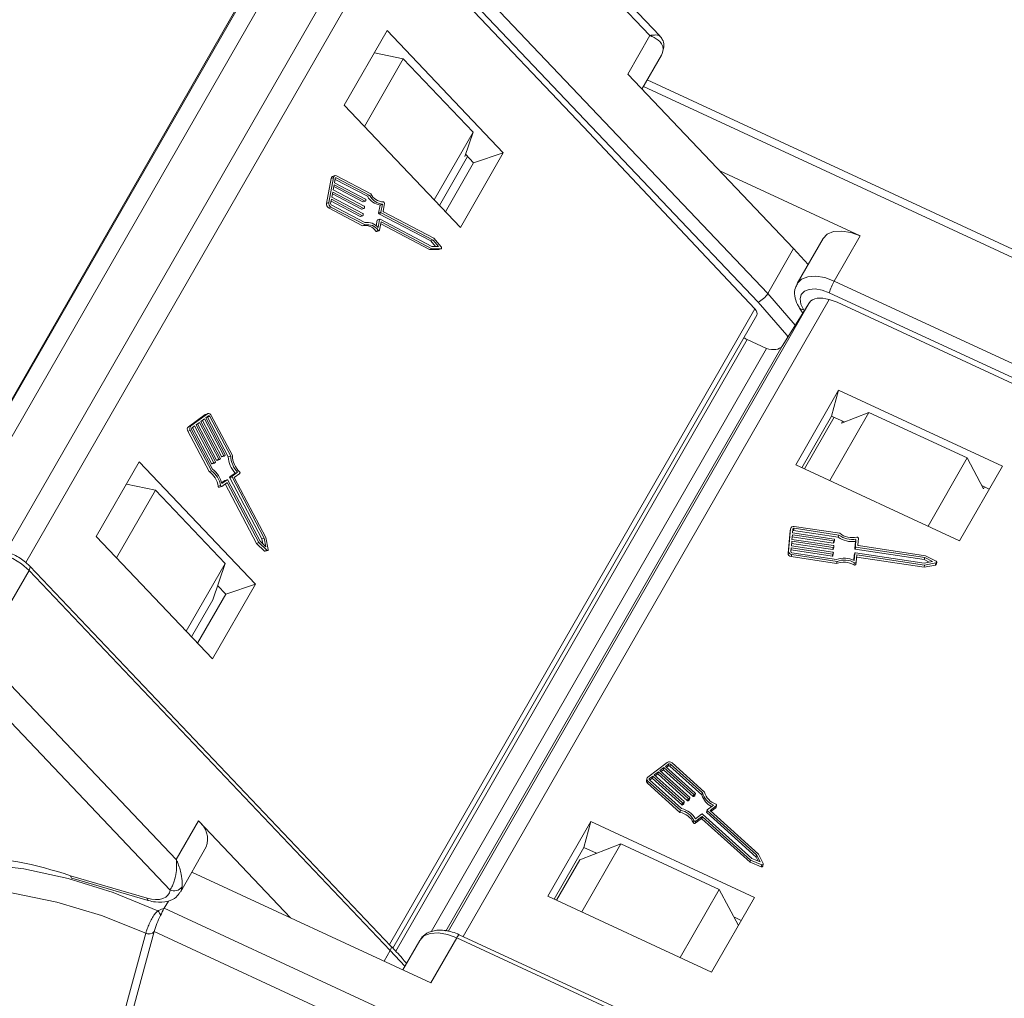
# Model space of a CAD drawing. Header units: millimetres. Extents: x 2517 to 3439, y -761 to -109.
# Tile 29 of 49: x 3054 to 3097, y -262 to -219. Entities that reach past the tile are written whole.
import ezdxf

# ---------------------------------------------------------------- set-up
doc = ezdxf.new("R2010")
doc.units = ezdxf.units.MM

msp = doc.modelspace()

# ---------------------------------------------------------------- linework, layer by layer
at = {"color": 7, "linetype": 'Continuous', "lineweight": 15}
for p, q in [((3050.67, -241.026), (3066.464, -213.535)), ((3050.683, -241.09), (3066.498, -213.563)), ((3081.802, -219.689), (3075.934, -213.514)), ((3082.231, -219.701), (3076.35, -213.513)), ((3053.472, -242.408), (3069.461, -214.578)), ((3086.555, -231.413), (3070.672, -214.699)), ((3071.096, -214.329), (3086.979, -231.043)), ((3066.566, -215.012), (3050.863, -242.344)), ((3070.443, -214.883), (3054.362, -242.873)), ((3070.707, -215.097), (3078.884, -223.702)), ((3070.243, -219.472), (3068.356, -222.757)), ((3075.354, -224.849), (3070.243, -219.472)), ((3080.826, -221.388), (3081.802, -219.689)), ((3069.247, -223.694), (3070.956, -220.719)), ((3070.956, -220.719), (3069.684, -220.446)), ((3074.022, -223.946), (3070.956, -220.719)), ((3081.449, -222.043), (3082.307, -220.549)), ((3080.826, -221.388), (3088.118, -229.061)), ((3104.894, -232.407), (3081.678, -221.644)), ((3104.132, -232.423), (3081.511, -221.935)), ((3068.356, -222.757), (3073.467, -228.134)), ((3086.41, -231.71), (3078.884, -223.702)), ((3072.313, -226.92), (3074.022, -223.946)), ((3073.658, -225.009), (3074.022, -223.946)), ((3072.544, -227.164), (3073.784, -225.005)), ((3073.467, -228.134), (3075.354, -224.849)), ((3073.707, -224.924), (3073.658, -225.009)), ((3073.693, -224.909), (3074.048, -225.283)), ((3074.048, -225.283), (3075.354, -224.849)), ((3074.048, -225.283), (3072.808, -227.441)), ((3067.781, -225.975), (3067.582, -227.073)), ((3067.886, -225.94), (3067.686, -227.038)), ((3067.886, -225.94), (3067.781, -225.975)), ((3067.951, -225.854), (3067.847, -225.889)), ((3067.962, -225.98), (3067.928, -226.163)), ((3068.008, -225.954), (3067.965, -225.968)), ((3069.482, -226.728), (3068.008, -225.954)), ((3069.522, -226.649), (3068.024, -225.862)), ((3091.046, -228.507), (3084.872, -225.645)), ((3067.912, -226.254), (3067.87, -226.483)), ((3069.176, -227.008), (3067.897, -226.336)), ((3069.281, -226.973), (3067.912, -226.254)), ((3067.928, -226.163), (3069.297, -226.882)), ((3069.378, -226.763), (3067.955, -226.016)), ((3067.853, -226.575), (3067.812, -226.803)), ((3067.812, -226.803), (3069.181, -227.522)), ((3069.118, -227.328), (3067.839, -226.656)), ((3069.223, -227.294), (3067.853, -226.575)), ((3067.87, -226.483), (3069.239, -227.202)), ((3069.482, -226.728), (3069.378, -226.763)), ((3067.686, -227.038), (3067.582, -227.073)), ((3067.775, -227.235), (3067.67, -227.269)), ((3067.67, -227.269), (3069.168, -228.056)), ((3067.795, -226.895), (3067.762, -227.078)), ((3067.775, -227.235), (3069.273, -228.022)), ((3069.06, -227.648), (3067.78, -226.976)), ((3067.791, -227.143), (3069.266, -227.918)), ((3069.164, -227.614), (3067.795, -226.895)), ((3069.281, -226.973), (3069.176, -227.008)), ((3069.189, -227.009), (3069.293, -226.975)), ((3069.254, -227.235), (3069.246, -227.281)), ((3069.312, -226.915), (3069.304, -226.96)), ((3069.871, -227.498), (3069.935, -227.145)), ((3070.04, -227.11), (3069.935, -227.145)), ((3069.976, -227.464), (3070.04, -227.11)), ((3070.068, -227.412), (3070.128, -227.081)), ((3069.164, -227.614), (3069.06, -227.648)), ((3069.072, -227.65), (3069.177, -227.615)), ((3069.223, -227.294), (3069.118, -227.328)), ((3069.13, -227.33), (3069.235, -227.295)), ((3069.196, -227.555), (3069.187, -227.601)), ((3069.976, -227.464), (3069.871, -227.498)), ((3069.99, -227.496), (3069.886, -227.531)), ((3072.161, -228.726), (3069.886, -227.531)), ((3072.266, -228.692), (3069.99, -227.496)), ((3072.298, -228.608), (3070.082, -227.445)), ((3069.273, -228.022), (3069.168, -228.056)), ((3069.769, -228.059), (3069.813, -227.818)), ((3069.917, -227.784), (3069.813, -227.818)), ((3069.928, -227.769), (3069.824, -227.804)), ((3069.853, -228.137), (3069.917, -227.784)), ((3069.916, -228.246), (3069.98, -227.892)), ((3069.94, -227.771), (3072.216, -228.966)), ((3069.966, -227.974), (3072.11, -229.1)), ((3069.98, -227.892), (3072.215, -229.066)), ((3069.854, -228.259), (3069.75, -228.293)), ((3069.79, -228.309), (3069.894, -228.275)), ((3091.046, -228.507), (3089.907, -230.49)), ((3072.266, -228.692), (3072.161, -228.726)), ((3072.372, -228.967), (3072.161, -228.726)), ((3072.216, -228.966), (3072.508, -228.969)), ((3072.508, -228.969), (3072.266, -228.692)), ((3072.627, -228.985), (3072.298, -228.608)), ((3089.411, -228.622), (3088.273, -230.604)), ((3072.215, -229.066), (3072.11, -229.1)), ((3072.11, -229.1), (3072.507, -229.104)), ((3072.215, -229.066), (3072.611, -229.069)), ((3072.611, -229.069), (3072.507, -229.104)), ((3072.507, -229.104), (3072.516, -229.103)), ((3072.516, -229.103), (3072.62, -229.068)), ((3088.118, -229.061), (3086.979, -231.043)), ((3088.118, -229.061), (3088.756, -229.762)), ((3089.907, -230.49), (3112.294, -240.869)), ((3086.979, -231.043), (3088.189, -232.432)), ((3112.07, -241.38), (3089.682, -231.001)), ((3072.925, -259.094), (3088.817, -231.433)), ((3089.676, -231.304), (3073.582, -259.315)), ((3087.61, -233.352), (3088.817, -231.433)), ((3090.038, -231.422), (3089.676, -231.304)), ((3090.038, -231.422), (3101.563, -236.765)), ((3070.347, -259.669), (3086.41, -231.71)), ((3070.501, -259.835), (3086.495, -231.997)), ((3088.378, -231.676), (3088.524, -231.899)), ((3088.55, -231.74), (3088.588, -231.798)), ((3086.082, -233.065), (3070.625, -259.969)), ((3086.082, -233.065), (3086.924, -233.455)), ((3086.924, -233.455), (3072.183, -259.113)), ((3087.61, -233.352), (3072.829, -259.08)), ((3090.098, -235.287), (3088.211, -238.572)), ((3089.789, -236.426), (3090.098, -235.287)), ((3097.301, -238.627), (3090.098, -235.287)), ((3062.243, -236.366), (3061.506, -236.898)), ((3062.347, -236.331), (3061.61, -236.863)), ((3062.347, -236.331), (3062.243, -236.366)), ((3062.37, -236.32), (3062.265, -236.354)), ((3089.706, -239.265), (3091.428, -236.268)), ((3091.428, -236.268), (3090.221, -236.734)), ((3095.75, -238.271), (3091.428, -236.268)), ((3061.995, -236.709), (3061.842, -236.82)), ((3062.743, -238.362), (3061.906, -236.773)), ((3062.848, -238.327), (3061.995, -236.709)), ((3062.21, -236.553), (3062.057, -236.664)), ((3062.057, -236.664), (3062.909, -238.283)), ((3062.958, -238.207), (3062.121, -236.618)), ((3063.063, -238.172), (3062.21, -236.553)), ((3062.394, -236.42), (3062.272, -236.509)), ((3062.272, -236.509), (3063.124, -238.128)), ((3062.449, -236.443), (3062.344, -236.477)), ((3063.262, -238.221), (3062.344, -236.477)), ((3063.367, -238.186), (3062.449, -236.443)), ((3063.443, -238.169), (3062.51, -236.398)), ((3088.484, -238.699), (3089.789, -236.426)), ((3088.593, -238.749), (3089.899, -236.477)), ((3089.789, -236.426), (3090.347, -236.685)), ((3090.221, -236.734), (3090.27, -236.649)), ((3061.589, -237.064), (3061.484, -237.098)), ((3061.484, -237.098), (3062.417, -238.869)), ((3061.61, -236.863), (3061.506, -236.898)), ((3061.589, -237.064), (3062.521, -238.835)), ((3061.65, -237.019), (3062.568, -238.763)), ((3061.78, -236.864), (3061.657, -236.953)), ((3062.528, -238.517), (3061.691, -236.928)), ((3062.633, -238.483), (3061.78, -236.864)), ((3061.842, -236.82), (3062.694, -238.438)), ((3059.343, -238.445), (3057.456, -241.73)), ((3064.453, -243.823), (3059.343, -238.445)), ((3062.633, -238.483), (3062.528, -238.517)), ((3062.552, -238.53), (3062.656, -238.496)), ((3062.69, -238.472), (3062.66, -238.494)), ((3062.848, -238.327), (3062.743, -238.362)), ((3062.766, -238.375), (3062.871, -238.34)), ((3062.905, -238.316), (3062.875, -238.339)), ((3063.063, -238.172), (3062.958, -238.207)), ((3062.981, -238.22), (3063.086, -238.185)), ((3063.12, -238.161), (3063.09, -238.183)), ((3063.367, -238.186), (3063.262, -238.221)), ((3094.028, -241.269), (3095.75, -238.271)), ((3096.464, -239.628), (3095.75, -238.271)), ((3060.977, -255.936), (3044.761, -238.871)), ((3062.521, -238.835), (3062.417, -238.869)), ((3063.327, -239.108), (3063.564, -238.937)), ((3063.431, -239.073), (3063.669, -238.902)), ((3063.524, -239.129), (3063.762, -238.958)), ((3063.669, -238.902), (3063.564, -238.937)), ((3088.211, -238.572), (3095.414, -241.911)), ((3095.414, -241.911), (3097.301, -238.627)), ((3062.97, -239.365), (3063.112, -239.263)), ((3062.979, -239.4), (3063.216, -239.229)), ((3062.98, -239.523), (3063.202, -239.362)), ((3063.216, -239.229), (3063.112, -239.263)), ((3063.22, -239.227), (3063.115, -239.261)), ((3063.229, -239.373), (3063.15, -239.4)), ((3063.229, -239.373), (3064.608, -241.993)), ((3063.243, -239.24), (3064.66, -241.93)), ((3063.428, -239.107), (3063.323, -239.141)), ((3064.74, -241.832), (3063.323, -239.141)), ((3063.431, -239.073), (3063.327, -239.108)), ((3064.844, -241.797), (3063.428, -239.107)), ((3064.915, -241.771), (3063.524, -239.129)), ((3043.913, -239.611), (3060.701, -257.277)), ((3060.055, -239.692), (3058.346, -242.667)), ((3060.055, -239.692), (3058.783, -239.419)), ((3063.121, -242.919), (3060.055, -239.692)), ((3062.918, -239.479), (3062.814, -239.513)), ((3062.868, -239.561), (3062.972, -239.527)), ((3063.128, -239.415), (3064.504, -242.027)), ((3096.389, -239.486), (3096.72, -239.639)), ((3096.513, -239.543), (3096.464, -239.628)), ((3087.961, -241.473), (3087.872, -242.464)), ((3087.986, -241.382), (3087.896, -242.373)), ((3087.986, -241.382), (3087.961, -241.473)), ((3087.964, -241.456), (3087.961, -241.473)), ((3087.989, -241.365), (3087.964, -241.456)), ((3088.087, -241.397), (3088.072, -241.563)), ((3088.072, -241.563), (3089.896, -241.839)), ((3088.141, -241.364), (3088.116, -241.455)), ((3090.08, -241.752), (3088.116, -241.455)), ((3090.105, -241.661), (3088.141, -241.364)), ((3090.144, -241.583), (3088.148, -241.281)), ((3057.456, -241.73), (3062.566, -247.107)), ((3064.608, -241.993), (3064.504, -242.027)), ((3064.608, -241.993), (3064.959, -242.331)), ((3064.66, -241.93), (3064.918, -242.179)), ((3064.844, -241.797), (3064.74, -241.832)), ((3064.782, -242.047), (3064.74, -241.832)), ((3064.918, -242.179), (3064.844, -241.797)), ((3065.016, -242.29), (3064.915, -241.771)), ((3088.038, -241.934), (3088.02, -242.14)), ((3089.862, -242.21), (3088.038, -241.934)), ((3088.064, -241.645), (3088.046, -241.852)), ((3088.046, -241.852), (3089.87, -242.128)), ((3089.864, -242.012), (3088.056, -241.739)), ((3089.888, -241.921), (3088.064, -241.645)), ((3089.888, -241.921), (3089.864, -242.012)), ((3089.89, -241.998), (3089.915, -241.907)), ((3089.919, -241.863), (3089.915, -241.904)), ((3090.105, -241.661), (3090.08, -241.752)), ((3090.807, -242.26), (3090.836, -241.941)), ((3090.832, -242.169), (3090.861, -241.85)), ((3090.861, -241.85), (3090.836, -241.941)), ((3090.94, -242.101), (3090.967, -241.803)), ((3064.504, -242.027), (3064.855, -242.365)), ((3064.959, -242.331), (3064.855, -242.365)), ((3064.89, -242.376), (3064.994, -242.341)), ((3087.896, -242.373), (3087.872, -242.464)), ((3088.012, -242.223), (3087.997, -242.388)), ((3089.811, -242.59), (3088.004, -242.317)), ((3089.836, -242.499), (3088.012, -242.223)), ((3088.02, -242.14), (3089.844, -242.417)), ((3089.838, -242.301), (3088.03, -242.028)), ((3089.862, -242.21), (3089.838, -242.301)), ((3089.864, -242.287), (3089.889, -242.196)), ((3089.893, -242.152), (3089.889, -242.193)), ((3090.832, -242.169), (3090.807, -242.26)), ((3090.855, -242.193), (3090.831, -242.284)), ((3093.862, -242.743), (3090.831, -242.284)), ((3093.887, -242.652), (3090.855, -242.193)), ((3093.915, -242.573), (3090.964, -242.126)), ((3088.036, -242.52), (3088.012, -242.611)), ((3088.012, -242.611), (3090.007, -242.913)), ((3088.036, -242.52), (3090.032, -242.822)), ((3088.044, -242.437), (3090.008, -242.734)), ((3089.836, -242.499), (3089.811, -242.59)), ((3089.838, -242.576), (3089.863, -242.485)), ((3089.867, -242.441), (3089.863, -242.482)), ((3090.032, -242.822), (3090.007, -242.913)), ((3090.761, -242.77), (3090.781, -242.549)), ((3090.777, -242.777), (3090.806, -242.458)), ((3090.806, -242.458), (3090.781, -242.549)), ((3090.781, -242.549), (3090.782, -242.546)), ((3090.807, -242.455), (3090.782, -242.546)), ((3090.833, -242.441), (3093.865, -242.9)), ((3090.847, -242.951), (3090.871, -242.86)), ((3090.872, -242.854), (3090.901, -242.535)), ((3090.893, -242.628), (3093.853, -243.076)), ((3090.901, -242.535), (3093.878, -242.985)), ((3093.887, -242.652), (3093.862, -242.743)), ((3094.084, -242.858), (3093.862, -242.743)), ((3093.865, -242.9), (3094.231, -242.83)), ((3094.231, -242.83), (3093.887, -242.652)), ((3094.383, -242.814), (3093.915, -242.573)), ((3094.385, -242.954), (3094.409, -242.862)), ((3053.362, -245.196), (3054.501, -243.214)), ((3054.501, -243.214), (3070.384, -259.927)), ((3070.413, -259.738), (3054.53, -243.025)), ((3063.121, -242.919), (3061.412, -245.893)), ((3062.576, -244.514), (3063.121, -242.919)), ((3090.797, -242.88), (3090.772, -242.972)), ((3093.853, -243.076), (3094.351, -242.981)), ((3093.878, -242.985), (3093.853, -243.076)), ((3093.878, -242.985), (3094.376, -242.89)), ((3094.376, -242.89), (3094.351, -242.981)), ((3062.566, -247.107), (3064.453, -243.823)), ((3062.797, -243.887), (3062.781, -243.914)), ((3062.792, -243.882), (3063.147, -244.256)), ((3063.147, -244.256), (3064.453, -243.823)), ((3062.576, -244.514), (3061.644, -246.137)), ((3063.147, -244.256), (3061.907, -246.414)), ((3082.557, -251.666), (3081.71, -252.305)), ((3082.418, -251.891), (3082.241, -252.024)), ((3082.418, -251.891), (3082.393, -251.982)), ((3083.725, -253.066), (3082.418, -251.891)), ((3082.63, -251.731), (3082.488, -251.837)), ((3082.488, -251.837), (3083.796, -253.013)), ((3082.605, -251.822), (3082.532, -251.877)), ((3082.63, -251.731), (3082.605, -251.822)), ((3082.701, -251.737), (3082.676, -251.828)), ((3084.084, -253.094), (3082.676, -251.828)), ((3084.109, -253.003), (3082.701, -251.737)), ((3084.202, -252.97), (3082.771, -251.683)), ((3081.671, -252.363), (3081.646, -252.454)), ((3081.783, -252.37), (3081.771, -252.412)), ((3081.924, -252.264), (3081.783, -252.37)), ((3081.899, -252.355), (3081.791, -252.436)), ((3081.924, -252.264), (3081.899, -252.355)), ((3083.206, -253.53), (3081.899, -252.355)), ((3083.231, -253.439), (3081.924, -252.264)), ((3082.171, -252.077), (3081.994, -252.21)), ((3081.994, -252.21), (3083.302, -253.386)), ((3082.146, -252.168), (3082.038, -252.25)), ((3082.171, -252.077), (3082.146, -252.168)), ((3083.453, -253.344), (3082.146, -252.168)), ((3083.478, -253.253), (3082.171, -252.077)), ((3082.241, -252.024), (3083.549, -253.199)), ((3082.393, -251.982), (3082.285, -252.063)), ((3083.7, -253.157), (3082.393, -251.982)), ((3081.713, -252.483), (3081.688, -252.574)), ((3081.688, -252.574), (3083.118, -253.86)), ((3081.713, -252.483), (3083.143, -253.769)), ((3081.783, -252.429), (3083.191, -253.695)), ((3083.478, -253.253), (3083.453, -253.344)), ((3083.514, -253.256), (3083.489, -253.347)), ((3083.549, -253.229), (3083.514, -253.256)), ((3083.549, -253.229), (3083.524, -253.32)), ((3083.531, -253.311), (3083.556, -253.219)), ((3083.725, -253.066), (3083.7, -253.157)), ((3083.761, -253.069), (3083.736, -253.16)), ((3083.771, -253.134), (3083.736, -253.16)), ((3083.796, -253.043), (3083.761, -253.069)), ((3083.796, -253.043), (3083.771, -253.134)), ((3083.778, -253.124), (3083.803, -253.033)), ((3084.109, -253.003), (3084.084, -253.094)), ((3083.231, -253.439), (3083.206, -253.53)), ((3083.267, -253.442), (3083.242, -253.533)), ((3083.277, -253.507), (3083.242, -253.533)), ((3083.302, -253.416), (3083.267, -253.442)), ((3083.302, -253.416), (3083.277, -253.507)), ((3083.284, -253.497), (3083.309, -253.406)), ((3083.524, -253.32), (3083.489, -253.347)), ((3084.32, -253.747), (3084.593, -253.541)), ((3084.445, -253.772), (3084.718, -253.566)), ((3084.489, -253.812), (3084.693, -253.657)), ((3084.718, -253.566), (3084.693, -253.657)), ((3084.707, -253.638), (3084.731, -253.547)), ((3083.143, -253.769), (3083.118, -253.86)), ((3083.8, -254.14), (3084.073, -253.934)), ((3083.819, -254.245), (3084.074, -254.052)), ((3084.074, -254.052), (3084.05, -254.143)), ((3084.11, -254.055), (3084.085, -254.146)), ((3084.109, -253.937), (3086.281, -255.891)), ((3084.11, -254.055), (3086.225, -255.957)), ((3084.313, -253.757), (3084.289, -253.848)), ((3084.32, -253.777), (3084.296, -253.868)), ((3086.468, -255.822), (3084.296, -253.868)), ((3086.493, -255.731), (3084.32, -253.777)), ((3086.578, -255.691), (3084.445, -253.772)), ((3061.954, -254.237), (3060.977, -255.936)), ((3061.954, -254.237), (3066, -258.494)), ((3079.198, -254.26), (3077.31, -257.545)), ((3078.889, -255.4), (3079.198, -254.26)), ((3086.401, -257.6), (3079.198, -254.26)), ((3083.736, -254.222), (3083.711, -254.313)), ((3083.794, -254.336), (3084.05, -254.143)), ((3083.819, -254.245), (3083.794, -254.336)), ((3084.085, -254.146), (3086.201, -256.048)), ((3061.157, -257.363), (3062.296, -255.38)), ((3077.583, -257.672), (3078.889, -255.4)), ((3080.528, -255.241), (3078.717, -255.94)), ((3080.528, -255.241), (3078.806, -258.238)), ((3078.889, -255.4), (3079.447, -255.658)), ((3084.85, -257.245), (3080.528, -255.241)), ((3079.415, -255.673), (3079.43, -255.65)), ((3086.493, -255.731), (3086.468, -255.822)), ((3086.556, -256.004), (3086.468, -255.822)), ((3086.642, -256.04), (3086.493, -255.731)), ((3086.781, -256.111), (3086.578, -255.691)), ((3078.717, -255.94), (3077.693, -257.722)), ((3086.225, -255.957), (3086.201, -256.048)), ((3086.201, -256.048), (3086.691, -256.251)), ((3086.225, -255.957), (3086.716, -256.16)), ((3086.281, -255.891), (3086.642, -256.04)), ((3086.716, -256.16), (3086.691, -256.251)), ((3086.759, -256.227), (3086.783, -256.136)), ((3059.691, -257.634), (3056.326, -256.651)), ((3072.173, -261.356), (3061.662, -256.484)), ((3056.376, -256.751), (3059.741, -257.735)), ((3077.31, -257.545), (3084.514, -260.885)), ((3084.85, -257.245), (3083.128, -260.242)), ((3085.688, -258.84), (3084.85, -257.245)), ((3060.449, -258.073), (3060.63, -257.758)), ((3084.514, -260.885), (3086.401, -257.6)), ((3083.307, -268.67), (3060.449, -258.073)), ((3085.488, -258.459), (3085.819, -258.612)), ((3059.634, -259.178), (3054.943, -276.493)), ((3055.309, -276.412), (3060, -259.096)), ((3059.635, -259.175), (3059.634, -259.178)), ((3060, -259.095), (3083.663, -270.065)), ((3060, -259.096), (3060, -259.095)), ((3095.806, -269.618), (3073.419, -259.239)), ((3071.678, -259.489), (3070.935, -260.782)), ((3072.173, -261.356), (3073.312, -259.374)), ((3073.312, -259.374), (3095.7, -269.753)), ((3070.112, -260.401), (3070.384, -259.927)), ((3070.384, -259.927), (3071.022, -260.629))]:
    msp.add_line(p, q, dxfattribs=at)
at = {"color": 7, "linetype": 'Continuous', "lineweight": 15, "flags": 128}
for points in [[(3082.379, -220.323), (3082.338, -220.487), (3082.307, -220.549)], [(3082.412, -220.222), (3082.403, -220.265), (3082.379, -220.323)], [(3069.854, -228.259), (3069.863, -228.267), (3069.872, -228.273), (3069.882, -228.276), (3069.891, -228.275), (3069.9, -228.272), (3069.907, -228.266), (3069.913, -228.257), (3069.916, -228.246)], [(3089.411, -228.622), (3089.412, -228.62), (3089.597, -228.428), (3089.878, -228.316), (3090.233, -228.291), (3090.633, -228.357), (3091.046, -228.507)], [(3072.611, -229.069), (3072.622, -229.067), (3072.631, -229.061), (3072.638, -229.052), (3072.642, -229.039), (3072.643, -229.025), (3072.64, -229.011), (3072.635, -228.997), (3072.627, -228.985)], [(3088.275, -230.6), (3088.459, -230.411), (3088.74, -230.298), (3089.094, -230.274), (3089.494, -230.339), (3089.907, -230.49)], [(3089.682, -231.001), (3089.373, -230.888), (3089.073, -230.839), (3088.807, -230.857), (3088.596, -230.941), (3088.457, -231.085), (3088.402, -231.277), (3088.434, -231.501), (3088.55, -231.74)], [(3087.87, -232.94), (3087.817, -232.872), (3086.555, -231.413)], [(3062.265, -236.354), (3062.262, -236.355), (3062.243, -236.366)], [(3062.51, -236.398), (3062.494, -236.374), (3062.476, -236.352), (3062.455, -236.335), (3062.433, -236.323), (3062.41, -236.317), (3062.388, -236.316), (3062.367, -236.321), (3062.347, -236.331)], [(3062.344, -236.477), (3062.339, -236.469), (3062.334, -236.464)], [(3062.449, -236.443), (3062.443, -236.435), (3062.437, -236.427), (3062.43, -236.422), (3062.423, -236.418), (3062.415, -236.416), (3062.408, -236.415), (3062.401, -236.417), (3062.394, -236.42)], [(3062.66, -238.494), (3062.657, -238.496), (3062.653, -238.496), (3062.649, -238.496), (3062.645, -238.495), (3062.642, -238.493), (3062.638, -238.49), (3062.635, -238.487), (3062.633, -238.483)], [(3062.875, -238.339), (3062.871, -238.34), (3062.868, -238.341), (3062.864, -238.341), (3062.86, -238.34), (3062.857, -238.338), (3062.853, -238.335), (3062.85, -238.331), (3062.848, -238.327)], [(3063.09, -238.183), (3063.086, -238.185), (3063.083, -238.186), (3063.079, -238.186), (3063.075, -238.185), (3063.072, -238.183), (3063.068, -238.18), (3063.065, -238.176), (3063.063, -238.172)], [(3063.112, -239.263), (3063.115, -239.261), (3063.115, -239.261)], [(3063.202, -239.362), (3063.205, -239.36), (3063.209, -239.36), (3063.212, -239.36), (3063.216, -239.361), (3063.22, -239.363), (3063.223, -239.366), (3063.226, -239.369), (3063.229, -239.373)], [(3063.216, -239.229), (3063.219, -239.227), (3063.223, -239.226), (3063.227, -239.226), (3063.231, -239.227), (3063.234, -239.229), (3063.238, -239.232), (3063.241, -239.236), (3063.243, -239.24)], [(3062.814, -239.513), (3062.817, -239.526), (3062.822, -239.537), (3062.83, -239.547), (3062.838, -239.555), (3062.848, -239.56), (3062.857, -239.563), (3062.867, -239.561), (3062.868, -239.561)], [(3062.918, -239.479), (3062.921, -239.491), (3062.927, -239.503), (3062.934, -239.513), (3062.943, -239.521), (3062.952, -239.526), (3062.962, -239.528), (3062.971, -239.527), (3062.98, -239.523)], [(3064.959, -242.331), (3064.97, -242.339), (3064.981, -242.342), (3064.992, -242.342), (3065.002, -242.338), (3065.01, -242.329), (3065.015, -242.318), (3065.017, -242.304), (3065.016, -242.29)], [(3052.069, -242.763), (3052.1, -242.715), (3052.306, -242.539), (3052.605, -242.445), (3052.971, -242.439), (3053.376, -242.523), (3053.788, -242.69), (3054.173, -242.927), (3054.501, -243.214)], [(3090.797, -242.88), (3090.809, -242.886), (3090.821, -242.888), (3090.834, -242.888), (3090.846, -242.885), (3090.856, -242.88), (3090.864, -242.873), (3090.87, -242.864), (3090.872, -242.854)], [(3094.376, -242.89), (3094.389, -242.886), (3094.4, -242.878), (3094.407, -242.868), (3094.41, -242.857), (3094.409, -242.844), (3094.404, -242.833), (3094.395, -242.822), (3094.383, -242.814)], [(3054.501, -243.214), (3054.528, -243.16), (3054.543, -243.112), (3054.547, -243.071), (3054.539, -243.039), (3054.53, -243.025)], [(3084.718, -253.566), (3084.726, -253.558), (3084.731, -253.549), (3084.732, -253.539), (3084.731, -253.528), (3084.727, -253.518), (3084.719, -253.509), (3084.71, -253.501), (3084.698, -253.496)], [(3060.166, -258.193), (3058.194, -257.389), (3056.216, -256.769), (3054.268, -256.343), (3052.386, -256.121), (3050.605, -256.104), (3048.957, -256.295), (3047.473, -256.69), (3046.179, -257.28), (3045.1, -258.057), (3044.255, -259.004), (3044.201, -259.082)], [(3086.716, -256.16), (3086.73, -256.164), (3086.745, -256.164), (3086.758, -256.161), (3086.77, -256.155), (3086.779, -256.146), (3086.784, -256.135), (3086.784, -256.123), (3086.781, -256.111)], [(3056.376, -256.751), (3056.369, -256.748), (3056.349, -256.729), (3056.334, -256.696), (3056.326, -256.651)], [(3061.228, -257.136), (3061.188, -257.3), (3061.157, -257.363)], [(3054.943, -276.493), (3053.05, -275.494), (3051.247, -274.344), (3049.568, -273.067), (3048.048, -271.689), (3046.717, -270.236), (3045.601, -268.738), (3044.723, -267.224), (3044.099, -265.725), (3043.743, -264.27), (3043.661, -262.888), (3043.854, -261.607), (3044.32, -260.452), (3045.049, -259.447), (3046.027, -258.61), (3047.233, -257.959), (3048.644, -257.507), (3050.232, -257.262), (3051.965, -257.23), (3053.809, -257.412), (3055.728, -257.802), (3057.682, -258.395), (3059.634, -259.178)], [(3060.701, -257.277), (3060.671, -257.4), (3060.607, -257.505), (3060.511, -257.59), (3060.386, -257.651), (3060.237, -257.687), (3060.067, -257.696), (3059.883, -257.678), (3059.691, -257.634)], [(3059.691, -257.634), (3059.699, -257.679), (3059.714, -257.712), (3059.734, -257.731), (3059.741, -257.735)], [(3071.678, -259.489), (3071.679, -259.487), (3071.864, -259.295), (3072.145, -259.182), (3072.499, -259.158), (3072.899, -259.224), (3073.312, -259.374)], [(3070.384, -259.927), (3070.411, -259.874), (3070.427, -259.826), (3070.431, -259.785), (3070.423, -259.752), (3070.413, -259.738)]]:
    msp.add_lwpolyline(points, dxfattribs=at)
at = {"color": 7, "linetype": 'Continuous', "lineweight": 15}
for centre, radius, start, end in [((3067.886, -225.987), 0.106, 112.1731, 173.5366), ((3067.98, -225.945), 0.0938, 61.5907, 177.0861), ((3067.993, -225.981), 0.0313, 61.5907, 177.0861), ((3070.046, -226.385), 0.768, 209.5054, 261.7337), ((3070.15, -226.35), 0.768, 209.5054, 261.7337), ((3070.111, -226.352), 0.66, 206.7918, 267.3855), ((3067.771, -227.106), 0.192, 170.0117, 238.3667), ((3067.875, -227.071), 0.192, 170.0117, 238.3667), ((3067.825, -227.089), 0.064, 170.0117, 238.3667), ((3069.184, -226.995), 0.0154, 240.0531, 287.1676), ((3069.23, -227.28), 0.0156, 241.5907, 357.0861), ((3069.222, -227.229), 0.032, 350.0117, 58.3667), ((3069.288, -226.96), 0.0156, 241.5907, 357.0861), ((3069.281, -226.909), 0.032, 350.0117, 58.3667), ((3070.072, -227.067), 0.0572, 346.6112, 80.879), ((3069.068, -227.635), 0.0154, 240.0531, 287.1676), ((3069.126, -227.315), 0.0154, 240.0531, 287.1676), ((3069.172, -227.6), 0.0156, 241.5907, 357.0861), ((3069.164, -227.55), 0.032, 350.0117, 58.3667), ((3069.903, -227.504), 0.032, 170.0117, 238.3667), ((3070.007, -227.469), 0.032, 170.0117, 238.3667), ((3070.099, -227.417), 0.032, 170.0117, 238.3667), ((3069.282, -228.61), 0.565, 34.0627, 101.5532), ((3069.37, -228.534), 0.625, 39.4064, 99.567), ((3069.386, -228.576), 0.565, 34.0627, 101.5532), ((3069.83, -227.82), 0.0173, 111.6071, 174.1026), ((3069.933, -227.785), 0.0156, 61.5907, 177.0861), ((3069.781, -228.274), 0.0367, 212.7487, 284.1543), ((3092.159, -231.784), 2.598, 150.1242, 162.4597), ((3086.207, -230.586), 0.897, 292.8171, 329.3878), ((3088.52, -231.56), 0.183, 219.274, 279.714), ((3086.547, -232.064), 1.104, 236.0525, 245.1089), ((3061.62, -237.012), 0.161, 135.0216, 212.6946), ((3061.724, -236.977), 0.161, 135.0216, 212.6946), ((3061.695, -236.991), 0.0536, 135.0216, 212.6946), ((3062.548, -238.509), 0.0215, 201.9988, 279.3288), ((3062.671, -238.453), 0.0268, 315.0216, 32.6946), ((3062.763, -238.354), 0.0215, 201.9988, 279.3288), ((3062.886, -238.297), 0.0268, 315.0216, 32.6946), ((3062.978, -238.199), 0.0215, 201.9988, 279.3288), ((3063.101, -238.142), 0.0268, 315.0216, 32.6946), ((3064.403, -238.161), 1.142, 182.9867, 222.7568), ((3064.507, -238.126), 1.142, 182.9867, 222.7568), ((3064.436, -238.149), 0.994, 181.1475, 226.803), ((3061.882, -239.644), 0.941, 7.9469, 55.3362), ((3061.986, -239.609), 0.941, 7.9469, 55.3362), ((3061.937, -239.62), 1.064, 11.9247, 53.663), ((3063.719, -238.919), 0.0577, 317.2542, 50.8344), ((3063.346, -239.127), 0.0268, 135.0216, 212.6946), ((3063.45, -239.092), 0.0268, 135.0216, 212.6946), ((3088.115, -241.408), 0.131, 75.2088, 168.6156), ((3088.107, -241.509), 0.0548, 80.3748, 118.2577), ((3088.13, -241.406), 0.0437, 75.2088, 168.6156), ((3089.869, -241.991), 0.0224, 255.835, 339.7079), ((3089.894, -241.9), 0.0219, 255.2088, 348.6156), ((3089.894, -241.864), 0.0251, 1.4435, 85.7948), ((3090.692, -240.907), 1.043, 234.0747, 277.927), ((3090.717, -240.816), 1.043, 234.0747, 277.927), ((3090.704, -240.863), 0.913, 232.1341, 282.3067), ((3090.914, -241.806), 0.0537, 3.6413, 106.2554), ((3064.881, -242.343), 0.0345, 221.0601, 285.3785), ((3088.047, -242.369), 0.151, 181.4435, 265.7948), ((3088.047, -242.387), 0.0503, 181.4435, 265.7948), ((3089.843, -242.28), 0.0224, 255.835, 339.7079), ((3089.842, -242.442), 0.0251, 1.4435, 85.7948), ((3089.868, -242.189), 0.0219, 255.2088, 348.6156), ((3089.868, -242.153), 0.0251, 1.4435, 85.7948), ((3090.833, -242.259), 0.0251, 181.4435, 265.7948), ((3090.857, -242.168), 0.0251, 181.4435, 265.7948), ((3090.965, -242.101), 0.0251, 181.4435, 265.7948), ((3088.023, -242.46), 0.151, 181.4435, 265.7948), ((3089.817, -242.569), 0.0224, 255.835, 339.7079), ((3089.842, -242.478), 0.0219, 255.2088, 348.6156), ((3090.328, -243.743), 0.89, 60.0854, 111.1202), ((3090.341, -243.688), 1.01, 64.43, 109.2642), ((3090.353, -243.652), 0.89, 60.0854, 111.1202), ((3090.827, -242.462), 0.0219, 75.2088, 168.6156), ((3090.801, -242.931), 0.0496, 234.4388, 336.5629), ((3094.346, -242.942), 0.04, 277.3339, 342.429), ((3082.653, -251.812), 0.175, 47.4411, 123.284), ((3082.637, -251.871), 0.0582, 47.4411, 123.284), ((3082.662, -251.779), 0.0582, 47.4411, 123.284), ((3081.779, -252.393), 0.111, 128.0729, 233.4246), ((3081.805, -252.4), 0.0371, 128.0729, 233.4246), ((3081.763, -252.48), 0.12, 167.1907, 231.3978), ((3083.498, -253.231), 0.0291, 227.4411, 303.284), ((3083.538, -253.214), 0.0186, 308.0729, 53.4246), ((3083.72, -253.136), 0.0291, 227.4411, 303.284), ((3083.745, -253.045), 0.0291, 227.4411, 303.284), ((3083.761, -253.119), 0.0178, 306.2153, 344.3047), ((3083.785, -253.028), 0.0186, 308.0729, 53.4246), ((3084.887, -252.856), 0.837, 196.5201, 243.2791), ((3084.921, -252.759), 0.848, 196.6784, 247.212), ((3084.933, -252.777), 0.756, 194.7786, 251.9196), ((3083.226, -253.509), 0.0291, 227.4411, 303.284), ((3083.251, -253.418), 0.0291, 227.4411, 303.284), ((3083.267, -253.492), 0.0178, 306.2153, 344.3047), ((3083.29, -253.401), 0.0186, 308.0729, 53.4246), ((3083.473, -253.322), 0.0291, 227.4411, 303.284), ((3083.514, -253.306), 0.0178, 306.2153, 344.3047), ((3084.673, -253.629), 0.0353, 306.0361, 344.4838), ((3082.968, -254.67), 0.824, 25.6557, 79.4989), ((3082.993, -254.579), 0.824, 25.6557, 79.4989), ((3082.982, -254.622), 0.95, 30.5021, 77.2672), ((3084.089, -253.958), 0.0291, 47.4411, 123.284), ((3084.09, -254.076), 0.0291, 47.4411, 123.284), ((3084.308, -253.852), 0.0199, 167.1907, 231.3978), ((3084.331, -253.762), 0.0186, 128.0729, 233.4246), ((3061.335, -255.045), 1.018, 340.7556, 52.5835), ((3083.762, -254.288), 0.0575, 206.3256, 303.6787), ((3083.787, -254.197), 0.0575, 206.3256, 303.6787), ((3084.066, -254.167), 0.0291, 47.4411, 123.284), ((3051.045, -271.934), 16.17, 70.9395, 104.9214), ((3086.714, -256.208), 0.0485, 241.7118, 337.1198), ((3060.878, -256.882), 0.432, 245.7826, 324.0644), ((3064.383, -260.444), 4.586, 153.4848, 162.8951), ((3059.71, -258.583), 0.6, 18.0933, 40.5129), ((3064.959, -260.639), 5.189, 150.363, 154.3968), ((3059.771, -258.928), 0.284, 241.2882, 323.7724), ((3059.771, -258.926), 0.284, 241.223, 323.6092), ((3073.551, -259.453), 0.252, 121.7971, 161.6667)]:
    msp.add_arc(centre, radius, start, end, dxfattribs=at)
for centre, major_axis, ratio, start_param, end_param in [((3089.552, -231.76), (-0.762, 0.271), 0.582827, 4.757604, 6.153867), ((3086.149, -231.796), (-0.345, 0.202), 0.579809, 3.145738, 4.240421), ((3087.022, -233.091), (-0.609, 0.217), 0.582827, 1.616011, 3.012275)]:
    msp.add_ellipse(centre, major_axis=major_axis, ratio=ratio, start_param=start_param, end_param=end_param, dxfattribs=at)
for points, knots in [([(3082.228, -219.705), (3082.223, -219.698), (3082.215, -219.688), (3082.167, -219.67), (3082.087, -219.662), (3081.971, -219.67), (3081.909, -219.676), (3081.872, -219.68), (3081.85, -219.683), (3081.831, -219.685), (3081.818, -219.687), (3081.811, -219.688), (3081.806, -219.688), (3081.804, -219.688), (3081.802, -219.689)], [0, 0, 0, 0, 0.1199323, 0.1900808, 0.5708513, 0.754061, 0.8564445, 0.8864469, 0.9332661, 0.9607344, 0.976887, 0.991124, 0.9931895, 1, 1, 1, 1]), ([(3081.802, -219.689), (3081.804, -219.689), (3081.811, -219.693), (3081.836, -219.704), (3081.865, -219.717), (3082.024, -219.796), (3082.23, -219.932), (3082.375, -220.133), (3082.378, -220.27), (3082.379, -220.323)], [0, 0, 0, 0, 0.005088, 0.020369, 0.070807, 0.089086, 0.500311, 0.809226, 1, 1, 1, 1]), ([(3082.401, -220.22), (3082.407, -220.187), (3082.429, -220.064), (3082.367, -219.867), (3082.269, -219.754), (3082.226, -219.705)], [0, 0, 0, 0, 0.172415, 0.639694, 1, 1, 1, 1]), ([(3088.293, -230.609), (3088.257, -230.665), (3088.155, -230.823), (3088.153, -231.154), (3088.244, -231.455), (3088.348, -231.625), (3088.378, -231.676)], [0, 0, 0, 0, 0.1783644, 0.5051066, 0.8532392, 1, 1, 1, 1]), ([(3054.53, -243.025), (3054.451, -242.949), (3054.234, -242.741), (3053.776, -242.472), (3053.193, -242.297), (3052.677, -242.312), (3052.282, -242.477), (3052.148, -242.669), (3052.091, -242.75)], [0, 0, 0, 0, 0.1111814, 0.3081711, 0.5087313, 0.719391, 0.8823848, 1, 1, 1, 1]), ([(3060.701, -257.277), (3060.719, -257.25), (3060.755, -257.195), (3060.813, -257.077), (3060.873, -256.924), (3060.915, -256.781), (3060.959, -256.585), (3060.986, -256.39), (3060.992, -256.185), (3060.989, -256.088), (3060.986, -256.034), (3060.984, -256.002), (3060.982, -255.975), (3060.98, -255.957), (3060.979, -255.947), (3060.978, -255.94), (3060.978, -255.938), (3060.977, -255.936)], [0, 0, 0, 0, 0.101029, 0.204946, 0.337168, 0.474297, 0.5162, 0.743651, 0.85309, 0.914248, 0.93217, 0.960137, 0.976545, 0.986194, 0.994698, 0.995932, 1, 1, 1, 1]), ([(3060.977, -255.936), (3060.978, -255.938), (3060.983, -255.947), (3060.996, -255.976), (3061.012, -256.012), (3061.099, -256.217), (3061.197, -256.541), (3061.241, -256.918), (3061.232, -257.076), (3061.228, -257.136)], [0, 0, 0, 0, 0.005088, 0.020369, 0.070807, 0.089086, 0.500311, 0.809226, 1, 1, 1, 1]), ([(3059.741, -257.735), (3059.847, -257.76), (3060.149, -257.834), (3060.58, -257.805), (3060.96, -257.636), (3061.085, -257.447), (3061.135, -257.371)], [0, 0, 0, 0, 0.189682, 0.542913, 0.815099, 1, 1, 1, 1]), ([(3060.166, -258.193), (3060.145, -258.211), (3060.082, -258.264), (3059.981, -258.394), (3059.864, -258.591), (3059.758, -258.819), (3059.677, -259.027), (3059.648, -259.129), (3059.635, -259.175)], [0, 0, 0, 0, 0.07361, 0.225281, 0.412719, 0.616054, 0.826783, 1, 1, 1, 1]), ([(3060.449, -258.073), (3060.448, -258.073), (3060.368, -258.103), (3060.27, -258.139), (3060.182, -258.185), (3060.166, -258.193)], [0, 0, 0, 0, 0.012087, 0.82463, 1, 1, 1, 1]), ([(3044.247, -259.064), (3044.1, -259.279), (3043.722, -259.83), (3043.365, -260.857), (3043.156, -262.098), (3043.188, -263.422), (3043.448, -264.807), (3043.939, -266.235), (3044.653, -267.685), (3045.58, -269.13), (3046.701, -270.546), (3047.998, -271.912), (3049.449, -273.204), (3051.03, -274.406), (3052.718, -275.495), (3054.038, -276.225), (3054.786, -276.58), (3054.933, -276.649)], [0, 0, 0, 0, 0.044628, 0.114325, 0.184062, 0.254492, 0.325936, 0.398283, 0.471194, 0.544346, 0.617504, 0.690587, 0.763581, 0.836503, 0.909381, 0.982247, 1, 1, 1, 1]), ([(3073.419, -259.239), (3073.316, -259.197), (3073.027, -259.077), (3072.553, -259.009), (3072.102, -259.099), (3071.8, -259.281), (3071.721, -259.445), (3071.698, -259.493)], [0, 0, 0, 0, 0.1553189, 0.4374006, 0.6944905, 0.9094436, 1, 1, 1, 1]), ([(3071.093, -260.506), (3071.031, -260.428), (3070.824, -260.167), (3070.582, -259.915), (3070.413, -259.738)], [0, 0, 0, 0, 0.299858, 1, 1, 1, 1])]:
    msp.add_open_spline(points, degree=3, knots=knots, dxfattribs=at)

doc.saveas('drawing.dxf')
